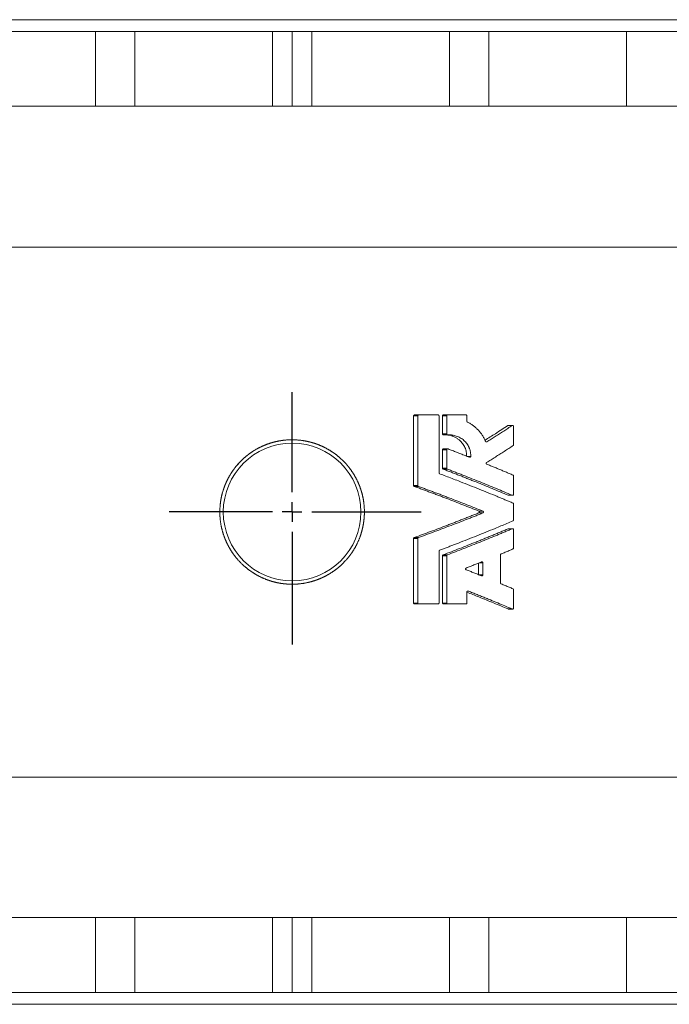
# Model space of a CAD drawing. Header units: millimetres. Extents: x -66 to 969, y -186 to 682.
# Tile 2 of 5: x 264 to 430, y -115 to 135. Entities that reach past the tile are written whole.
import ezdxf

# ---------------------------------------------------------------- set-up
doc = ezdxf.new("R2010")
doc.units = ezdxf.units.MM
doc.layers.add('FORMAT', color=7, linetype='Continuous')

# ---------------------------------------------------------------- blocks, each defined once
blk = doc.blocks.new('SW_CENTERMARKSYMBOL_3')
at = {"layer": 'FORMAT', "color": 0}
for p, q in [((0, 5), (0, 30.46)), ((0, 0), (0, 2.5)), ((-5, 0), (-31.29, 0)), ((0, 0), (-2.5, 0)), ((0, 0), (0, -2.5)), ((0, 0), (2.5, 0)), ((5, 0), (32.79, 0)), ((0, -5), (0, -33.62))]:
    blk.add_line(p, q, dxfattribs=at)

msp = doc.modelspace()

# ---------------------------------------------------------------- linework, layer by layer
at = {"color": 7, "linetype": 'Continuous', "lineweight": 15}
for p, q in [((174.17, 134.95), (333.67, 134.95)), ((333.67, 134.95), (493.17, 134.95)), ((248.67, 131.95), (283.67, 131.95)), ((283.67, 112.95), (283.67, 131.95)), ((283.67, 131.95), (293.67, 131.95)), ((293.67, 112.95), (293.67, 131.95)), ((293.67, 131.95), (328.67, 131.95)), ((328.67, 112.95), (328.67, 131.95)), ((333.67, 131.95), (328.67, 131.95)), ((333.67, 112.95), (333.67, 131.95)), ((338.67, 131.95), (333.67, 131.95)), ((338.67, 112.95), (338.67, 131.95)), ((338.67, 131.95), (373.67, 131.95)), ((373.67, 112.95), (373.67, 131.95)), ((373.67, 131.95), (383.67, 131.95)), ((383.67, 112.95), (383.67, 131.95)), ((383.67, 131.95), (418.67, 131.95)), ((418.67, 112.95), (418.67, 131.95)), ((418.67, 131.95), (536.17, 131.95)), ((248.67, 112.95), (283.67, 112.95)), ((283.67, 112.95), (293.67, 112.95)), ((293.67, 112.95), (328.67, 112.95)), ((328.67, 112.95), (333.67, 112.95)), ((333.67, 112.95), (338.67, 112.95)), ((338.67, 112.95), (373.67, 112.95)), ((373.67, 112.95), (383.67, 112.95)), ((383.67, 112.95), (418.67, 112.95)), ((418.67, 112.95), (536.17, 112.95)), ((199.25, 77.23), (468.09, 77.23)), ((364.54, 16.66), (364.54, 34.35)), ((364.81, 34.59), (365.87, 34.59)), ((365.6, 16.66), (365.6, 34.35)), ((370.74, 34.59), (365.87, 34.59)), ((371, 19.87), (371, 34.35)), ((371.89, 29.79), (371.89, 34.35)), ((372.15, 34.59), (373.21, 34.59)), ((372.95, 29.79), (372.95, 34.35)), ((377.85, 34.59), (373.21, 34.59)), ((378.1, 32.98), (378.1, 34.35)), ((389.71, 31.92), (388.65, 31.92)), ((389.95, 27.01), (389.95, 31.68)), ((372.16, 29.55), (373.22, 29.55)), ((371.89, 21.05), (371.89, 25.73)), ((373.21, 25.97), (372.15, 25.97)), ((372.95, 21.05), (372.95, 25.73)), ((389.95, 14.43), (389.95, 19.1)), ((388.65, 14.19), (389.71, 14.19)), ((389.95, 7.9), (389.95, 11.99)), ((389.71, 5.71), (388.65, 5.71)), ((389.95, 0.79), (389.95, 5.47)), ((364.54, -13.17), (364.54, 3.23)), ((365.6, -13.17), (365.6, 3.23)), ((371, -13.17), (371, 0.03)), ((371.89, -13.17), (371.89, -1.16)), ((372.95, -13.17), (372.95, -1.16)), ((386.63, -8.07), (386.63, -0.92)), ((381.07, -5.97), (381.07, -3.02)), ((382.13, -6.04), (382.13, -2.96)), ((389.95, -14.46), (389.95, -9.79)), ((378.1, -13.17), (378.1, -10.35)), ((364.81, -13.41), (365.87, -13.41)), ((365.87, -13.41), (370.74, -13.41)), ((372.15, -13.41), (373.21, -13.41)), ((373.21, -13.41), (377.85, -13.41)), ((388.65, -14.7), (389.71, -14.7)), ((199.25, -57.34), (468.09, -57.34)), ((248.67, -93.05), (283.67, -93.05)), ((283.67, -93.05), (283.67, -112.05)), ((283.67, -93.05), (293.67, -93.05)), ((293.67, -93.05), (293.67, -112.05)), ((293.67, -93.05), (328.67, -93.05)), ((328.67, -93.05), (328.67, -112.05)), ((333.67, -93.05), (328.67, -93.05)), ((333.67, -112.05), (333.67, -93.05)), ((338.67, -93.05), (333.67, -93.05)), ((338.67, -112.05), (338.67, -93.05)), ((338.67, -93.05), (373.67, -93.05)), ((373.67, -93.05), (373.67, -112.05)), ((373.67, -93.05), (383.67, -93.05)), ((383.67, -93.05), (383.67, -112.05)), ((383.67, -93.05), (418.67, -93.05)), ((418.67, -93.05), (418.67, -112.05)), ((418.67, -93.05), (536.17, -93.05)), ((248.67, -112.05), (283.67, -112.05)), ((283.67, -112.05), (293.67, -112.05)), ((293.67, -112.05), (328.67, -112.05)), ((328.67, -112.05), (333.67, -112.05)), ((333.67, -112.05), (338.67, -112.05)), ((338.67, -112.05), (373.67, -112.05)), ((373.67, -112.05), (383.67, -112.05)), ((383.67, -112.05), (418.67, -112.05)), ((418.67, -112.05), (536.17, -112.05)), ((174.17, -115.05), (333.67, -115.05)), ((333.67, -115.05), (493.17, -115.05))]:
    msp.add_line(p, q, dxfattribs=at)
at = {"color": 8, "linetype": 'Continuous', "lineweight": 0}
for p, q in [((364.54, 34.35), (365.6, 34.35)), ((371.89, 34.35), (372.95, 34.35)), ((388.53, 31.89), (389.59, 31.89)), ((371.89, 29.79), (372.95, 29.79)), ((382.91, 27.8), (383.17, 27.8)), ((371.89, 25.73), (372.95, 25.73)), ((378.18, 24.06), (379.07, 24.06)), ((371.89, 21.05), (372.95, 21.05)), ((372.05, 20.83), (373.11, 20.83)), ((364.54, 16.66), (365.6, 16.66)), ((364.71, 16.44), (365.77, 16.44)), ((388.56, 14.2), (389.63, 14.2)), ((381.12, 10.17), (382.18, 10.17)), ((381.12, 9.72), (382.18, 9.72)), ((388.56, 5.69), (389.63, 5.69)), ((364.54, 3.23), (365.6, 3.23)), ((364.71, 3.46), (365.77, 3.46)), ((371.89, -1.16), (372.95, -1.16)), ((372.05, -0.94), (373.11, -0.94)), ((381.23, -2.96), (382.13, -2.96)), ((381.23, -6.04), (382.13, -6.04)), ((378.26, -10.13), (378.45, -10.13)), ((364.54, -13.17), (365.6, -13.17)), ((371.89, -13.17), (372.95, -13.17)), ((388.56, -14.68), (389.63, -14.68))]:
    msp.add_line(p, q, dxfattribs=at)
at = {"color": 7, "linetype": 'Continuous', "lineweight": 15}
msp.add_circle((333.67, 9.95), 17.5, dxfattribs=at)
for points, knots in [([(364.81, 34.59), (364.77, 34.59), (364.73, 34.59), (364.7, 34.57), (364.66, 34.56), (364.63, 34.54), (364.61, 34.51), (364.59, 34.49), (364.57, 34.47), (364.56, 34.45), (364.55, 34.43), (364.54, 34.4), (364.54, 34.37), (364.54, 34.37), (364.54, 34.36), (364.54, 34.35)], [0, 0, 0, 0, 0.300148, 0.300148, 0.300148, 0.567454, 0.567454, 0.567454, 0.760145, 0.760145, 0.760145, 0.954179, 0.954179, 0.954179, 1, 1, 1, 1]), ([(365.87, 34.59), (365.86, 34.59), (365.82, 34.59), (365.78, 34.58), (365.73, 34.56), (365.69, 34.53), (365.65, 34.5), (365.63, 34.47), (365.62, 34.45), (365.62, 34.44), (365.61, 34.43), (365.61, 34.42), (365.61, 34.41), (365.61, 34.41), (365.6, 34.4), (365.6, 34.39), (365.6, 34.38), (365.6, 34.37), (365.6, 34.36), (365.6, 34.36), (365.6, 34.35)], [0, 0, 0, 0, 0.124553, 0.249376, 0.37375, 0.498751, 0.623463, 0.748835, 0.764447, 0.780058, 0.811377, 0.836495, 0.851578, 0.874201, 0.899311, 0.914354, 0.93687, 0.95113, 0.972827, 1, 1, 1, 1]), ([(371, 34.35), (371, 34.36), (371, 34.36), (371, 34.36), (371, 34.36), (371, 34.37), (371, 34.37), (371, 34.37), (371, 34.38), (371, 34.38), (371, 34.38), (371, 34.39), (371, 34.39), (371, 34.39), (371, 34.4), (371, 34.4), (371, 34.4), (370.99, 34.4), (370.99, 34.41), (370.99, 34.41), (370.99, 34.41), (370.99, 34.42), (370.99, 34.42), (370.99, 34.42), (370.99, 34.43), (370.98, 34.44), (370.98, 34.44), (370.98, 34.45), (370.97, 34.46), (370.97, 34.47), (370.96, 34.48), (370.95, 34.5), (370.92, 34.53), (370.88, 34.56), (370.83, 34.58), (370.78, 34.59), (370.75, 34.59), (370.74, 34.59)], [0, 0, 0, 0, 0.007784, 0.015576, 0.023377, 0.031184, 0.038999, 0.046819, 0.054644, 0.062473, 0.070305, 0.07814, 0.085977, 0.093814, 0.101651, 0.109487, 0.117321, 0.125152, 0.13298, 0.140802, 0.14862, 0.15643, 0.164233, 0.172028, 0.187606, 0.212589, 0.227608, 0.250164, 0.268081, 0.281523, 0.312869, 0.375333, 0.500434, 0.625281, 0.750339, 0.875132, 1, 1, 1, 1]), ([(372.15, 34.59), (372.12, 34.59), (372.08, 34.59), (372.05, 34.58), (372.02, 34.57), (371.99, 34.55), (371.97, 34.53), (371.94, 34.51), (371.92, 34.48), (371.91, 34.45), (371.9, 34.43), (371.89, 34.4), (371.89, 34.38), (371.89, 34.37), (371.89, 34.36), (371.89, 34.35)], [0, 0, 0, 0, 0.254007, 0.254007, 0.254007, 0.509117, 0.509117, 0.509117, 0.744727, 0.744727, 0.744727, 0.94891, 0.94891, 0.94891, 1, 1, 1, 1]), ([(373.21, 34.59), (373.19, 34.59), (373.16, 34.59), (373.11, 34.58), (373.07, 34.56), (373.03, 34.53), (373, 34.5), (372.98, 34.48), (372.98, 34.46), (372.97, 34.46), (372.97, 34.45), (372.97, 34.44), (372.96, 34.44), (372.96, 34.43), (372.96, 34.42), (372.95, 34.41), (372.95, 34.4), (372.95, 34.39), (372.95, 34.38), (372.95, 34.37), (372.95, 34.36), (372.95, 34.36), (372.95, 34.35)], [0, 0, 0, 0, 0.124919, 0.249839, 0.374609, 0.499388, 0.624109, 0.686682, 0.717871, 0.733426, 0.748968, 0.765262, 0.78977, 0.820481, 0.842006, 0.874286, 0.899358, 0.914376, 0.936852, 0.951137, 0.972855, 1, 1, 1, 1]), ([(378.1, 34.35), (378.1, 34.36), (378.1, 34.36), (378.1, 34.36), (378.1, 34.36), (378.1, 34.37), (378.1, 34.37), (378.1, 34.37), (378.1, 34.38), (378.1, 34.38), (378.1, 34.38), (378.1, 34.39), (378.1, 34.39), (378.1, 34.39), (378.1, 34.39), (378.1, 34.4), (378.1, 34.4), (378.1, 34.4), (378.09, 34.41), (378.09, 34.41), (378.09, 34.41), (378.09, 34.42), (378.09, 34.42), (378.09, 34.42), (378.09, 34.42), (378.09, 34.43), (378.09, 34.44), (378.08, 34.44), (378.08, 34.45), (378.07, 34.46), (378.07, 34.48), (378.05, 34.5), (378.02, 34.53), (377.98, 34.56), (377.94, 34.58), (377.89, 34.59), (377.86, 34.59), (377.85, 34.59)], [0, 0, 0, 0, 0.007783, 0.015574, 0.023373, 0.031179, 0.038991, 0.046809, 0.054632, 0.062459, 0.070289, 0.078122, 0.085957, 0.093792, 0.101628, 0.109463, 0.117297, 0.125128, 0.132956, 0.140781, 0.1486, 0.156414, 0.164221, 0.172022, 0.179814, 0.187597, 0.212553, 0.227557, 0.250096, 0.281437, 0.312783, 0.375276, 0.500274, 0.625089, 0.750159, 0.875001, 1, 1, 1, 1]), ([(378.24, 32.76), (378.23, 32.77), (378.21, 32.78), (378.19, 32.8), (378.17, 32.81), (378.16, 32.82), (378.15, 32.84), (378.14, 32.85), (378.13, 32.87), (378.12, 32.88), (378.12, 32.9), (378.11, 32.91), (378.11, 32.93), (378.1, 32.94), (378.1, 32.96), (378.1, 32.97), (378.1, 32.98)], [0, 0, 0, 0, 0.124903, 0.250067, 0.312469, 0.374705, 0.42468, 0.499781, 0.58143, 0.642432, 0.685102, 0.749385, 0.820981, 0.87464, 0.924579, 1, 1, 1, 1]), ([(382.81, 27.91), (382.77, 28), (382.7, 28.18), (382.57, 28.44), (382.42, 28.74), (382.23, 29.07), (381.93, 29.56), (381.51, 30.14), (380.95, 30.78), (380.34, 31.36), (379.79, 31.8), (379.33, 32.13), (378.98, 32.36), (378.61, 32.57), (378.36, 32.7), (378.24, 32.76)], [0, 0, 0, 0, 0.041823, 0.083694, 0.125658, 0.187967, 0.250539, 0.375023, 0.499449, 0.624033, 0.748922, 0.811475, 0.874236, 0.937039, 1, 1, 1, 1]), ([(388.53, 31.89), (387.47, 31.2), (385.54, 29.95), (383.57, 28.72), (382.69, 28.16)], [0, 0, 0, 0, 0.549797, 1, 1, 1, 1]), ([(389.59, 31.89), (389.23, 31.65), (388.51, 31.19), (387.44, 30.5), (386.37, 29.81), (385.3, 29.13), (384.24, 28.46), (383.53, 28.02), (383.17, 27.8)], [0, 0, 0, 0, 0.169924, 0.338544, 0.505862, 0.671877, 0.836589, 1, 1, 1, 1]), ([(388.65, 31.92), (388.65, 31.92), (388.62, 31.93), (388.57, 31.91), (388.54, 31.89), (388.53, 31.89)], [0, 0, 0, 0, 0.106832, 0.745573, 1, 1, 1, 1]), ([(389.95, 31.68), (389.95, 31.69), (389.95, 31.69), (389.95, 31.69), (389.95, 31.7), (389.95, 31.7), (389.95, 31.7), (389.95, 31.71), (389.95, 31.71), (389.95, 31.71), (389.95, 31.72), (389.95, 31.72), (389.95, 31.72), (389.95, 31.73), (389.95, 31.73), (389.94, 31.73), (389.94, 31.74), (389.94, 31.74), (389.94, 31.74), (389.94, 31.75), (389.94, 31.75), (389.94, 31.75), (389.94, 31.76), (389.94, 31.76), (389.93, 31.77), (389.93, 31.79), (389.91, 31.82), (389.88, 31.86), (389.83, 31.9), (389.79, 31.91), (389.76, 31.92), (389.74, 31.92), (389.7, 31.93), (389.67, 31.92), (389.64, 31.91), (389.62, 31.9), (389.6, 31.89), (389.59, 31.89)], [0, 0, 0, 0, 0.007788, 0.015586, 0.023394, 0.03121, 0.03512, 0.039033, 0.046862, 0.053128, 0.057829, 0.062531, 0.070369, 0.078208, 0.082127, 0.086045, 0.093881, 0.106409, 0.113919, 0.119547, 0.125171, 0.129074, 0.132974, 0.140767, 0.156354, 0.187622, 0.250268, 0.375013, 0.499747, 0.571268, 0.624713, 0.68728, 0.749763, 0.812097, 0.874654, 0.93741, 1, 1, 1, 1]), ([(319.75, 21.98), (321.45, 23.7), (322.38, 24.46), (323.86, 25.47), (324.37, 25.78), (325.43, 26.35), (325.98, 26.61), (327.64, 27.31), (328.79, 27.67), (330.55, 28.03), (331.15, 28.12), (332.35, 28.25), (332.95, 28.28), (334.75, 28.29), (335.94, 28.18), (337.72, 27.84), (338.31, 27.7), (339.47, 27.36), (340.03, 27.16), (341.14, 26.71), (341.68, 26.46), (342.75, 25.9), (343.27, 25.59), (344.78, 24.6), (345.71, 23.84), (346.99, 22.59), (347.4, 22.15), (348.17, 21.22), (348.53, 20.73), (349.54, 19.25), (350.12, 18.2), (350.82, 16.54), (351.03, 15.97), (351.39, 14.81), (351.54, 14.23), (351.9, 12.48), (352.03, 11.28), (352.04, 8.86), (351.93, 7.66), (351.59, 5.9), (351.45, 5.32), (351.11, 4.16), (350.91, 3.59), (350.22, 1.91), (349.67, 0.86), (348.68, -0.64), (348.32, -1.13), (347.56, -2.07), (347.16, -2.52), (345.89, -3.79), (344.97, -4.56), (343.48, -5.57), (342.96, -5.88), (341.9, -6.46), (341.36, -6.72), (340.26, -7.18), (339.7, -7.38), (338.55, -7.74), (337.96, -7.89), (336.19, -8.26), (335, -8.38), (333.2, -8.4), (332.6, -8.37), (331.39, -8.26), (330.79, -8.18), (329.02, -7.84), (327.88, -7.5), (326.2, -6.82), (325.65, -6.56), (324.58, -6.01), (324.07, -5.7), (322.57, -4.72), (321.64, -3.97), (319.91, -2.27), (319.14, -1.35), (318.14, 0.13), (317.82, 0.64), (317.25, 1.7), (316.98, 2.25), (316.28, 3.91), (315.92, 5.05), (315.55, 6.81), (315.46, 7.41), (315.33, 8.62), (315.3, 9.22), (315.29, 11.02), (315.39, 12.21), (315.74, 13.99), (315.88, 14.58), (316.22, 15.73), (316.42, 16.3), (316.87, 17.4), (317.12, 17.95), (317.68, 19.01), (317.99, 19.53), (318.99, 21.04), (319.75, 21.98), (321.45, 23.7)], [-0.03125, -0.03125, 0, 0, 0.03125, 0.03125, 0.046875, 0.046875, 0.0625, 0.0625, 0.09375, 0.09375, 0.109375, 0.109375, 0.125, 0.125, 0.15625, 0.15625, 0.171875, 0.171875, 0.1875, 0.1875, 0.203125, 0.203125, 0.21875, 0.21875, 0.25, 0.25, 0.265625, 0.265625, 0.28125, 0.28125, 0.3125, 0.3125, 0.328125, 0.328125, 0.34375, 0.34375, 0.375, 0.375, 0.40625, 0.40625, 0.421875, 0.421875, 0.4375, 0.4375, 0.46875, 0.46875, 0.484375, 0.484375, 0.5, 0.5, 0.53125, 0.53125, 0.546875, 0.546875, 0.5625, 0.5625, 0.578125, 0.578125, 0.59375, 0.59375, 0.625, 0.625, 0.640625, 0.640625, 0.65625, 0.65625, 0.6875, 0.6875, 0.703125, 0.703125, 0.71875, 0.71875, 0.75, 0.75, 0.78125, 0.78125, 0.796875, 0.796875, 0.8125, 0.8125, 0.84375, 0.84375, 0.859375, 0.859375, 0.875, 0.875, 0.90625, 0.90625, 0.921875, 0.921875, 0.9375, 0.9375, 0.953125, 0.953125, 0.96875, 0.96875, 1, 1, 1.03125, 1.03125]), ([(371.89, 29.79), (371.89, 29.77), (371.89, 29.74), (371.9, 29.72), (371.91, 29.7), (371.92, 29.67), (371.93, 29.65), (371.95, 29.63), (371.97, 29.62), (371.99, 29.6), (372.01, 29.59), (372.03, 29.57), (372.06, 29.56), (372.09, 29.55), (372.13, 29.55), (372.16, 29.55)], [0, 0, 0, 0, 0.178387, 0.178387, 0.178387, 0.356187, 0.356187, 0.356187, 0.542499, 0.542499, 0.542499, 0.750597, 0.750597, 0.750597, 1, 1, 1, 1]), ([(378.01, 24.13), (378.01, 24.3), (378.01, 24.66), (377.94, 25.21), (377.8, 25.78), (377.6, 26.31), (377.34, 26.83), (377.02, 27.3), (376.66, 27.74), (376.22, 28.18), (375.67, 28.59), (375.03, 28.96), (374.34, 29.25), (373.63, 29.44), (372.97, 29.54), (372.55, 29.54), (372.37, 29.55)], [0, 0, 0, 0, 0.056859, 0.121479, 0.186052, 0.25076, 0.314986, 0.379901, 0.444009, 0.508772, 0.594661, 0.680747, 0.767039, 0.852588, 0.938782, 1, 1, 1, 1]), ([(372.95, 29.79), (372.95, 29.79), (372.95, 29.79), (372.95, 29.78), (372.95, 29.78), (372.95, 29.78), (372.95, 29.77), (372.95, 29.77), (372.95, 29.76), (372.95, 29.76), (372.95, 29.76), (372.95, 29.75), (372.95, 29.75), (372.95, 29.74), (372.95, 29.73), (372.96, 29.72), (372.96, 29.72), (372.96, 29.71), (372.97, 29.7), (372.98, 29.68), (373, 29.65), (373.03, 29.61), (373.07, 29.58), (373.12, 29.56), (373.17, 29.55), (373.2, 29.55), (373.22, 29.55)], [0, 0, 0, 0, 0.008903, 0.017817, 0.026741, 0.035674, 0.044616, 0.053564, 0.062517, 0.071475, 0.080436, 0.089399, 0.107322, 0.121655, 0.143128, 0.164555, 0.177382, 0.196643, 0.223461, 0.250332, 0.375344, 0.50053, 0.62545, 0.750526, 0.875251, 1, 1, 1, 1]), ([(373.22, 29.55), (373.28, 29.55), (373.4, 29.56), (373.59, 29.55), (373.81, 29.54), (374.05, 29.53), (374.42, 29.48), (374.87, 29.39), (375.4, 29.24), (375.92, 29.04), (376.41, 28.79), (376.88, 28.49), (377.32, 28.14), (377.72, 27.74), (378.08, 27.31), (378.39, 26.83), (378.61, 26.41), (378.75, 26.05), (378.85, 25.78), (378.93, 25.5), (378.99, 25.22), (379.03, 24.94), (379.06, 24.65), (379.08, 24.36), (379.07, 24.16), (379.07, 24.06)], [0, 0, 0, 0, 0.020999, 0.041965, 0.062915, 0.094293, 0.125599, 0.188057, 0.250337, 0.3125, 0.374643, 0.436909, 0.499495, 0.562161, 0.624572, 0.686858, 0.749216, 0.780465, 0.811711, 0.842969, 0.874251, 0.905623, 0.936957, 0.968482, 1, 1, 1, 1]), ([(383.17, 27.8), (383.16, 27.79), (383.15, 27.79), (383.12, 27.77), (383.07, 27.76), (383.02, 27.76), (382.97, 27.77), (382.92, 27.79), (382.88, 27.82), (382.84, 27.85), (382.83, 27.88), (382.82, 27.9), (382.82, 27.9), (382.81, 27.91), (382.81, 27.91), (382.81, 27.91)], [0, 0, 0, 0, 0.0621942, 0.1251054, 0.2499119, 0.3750659, 0.4998221, 0.624771, 0.7495663, 0.874362, 0.9372242, 0.9686509, 0.9843383, 0.9921727, 1, 1, 1, 1]), ([(372.15, 25.96), (372.14, 25.96), (372.11, 25.97), (372.07, 25.96), (372.01, 25.93), (371.96, 25.9), (371.92, 25.85), (371.89, 25.79), (371.89, 25.75), (371.89, 25.73)], [0, 0, 0, 0, 0.051728, 0.211231, 0.36783, 0.528221, 0.68362, 0.842285, 1, 1, 1, 1]), ([(373.31, 25.95), (373.3, 25.95), (373.28, 25.96), (373.24, 25.96), (373.2, 25.97), (373.16, 25.96), (373.12, 25.95), (373.08, 25.94), (373.05, 25.91), (373.02, 25.89), (373, 25.87), (372.98, 25.85), (372.97, 25.82), (372.96, 25.81), (372.96, 25.8), (372.96, 25.8), (372.96, 25.79), (372.95, 25.78), (372.95, 25.78), (372.95, 25.77), (372.95, 25.77), (372.95, 25.76), (372.95, 25.76), (372.95, 25.75), (372.95, 25.75), (372.95, 25.74), (372.95, 25.74), (372.95, 25.74), (372.95, 25.73), (372.95, 25.73), (372.95, 25.73), (372.95, 25.73)], [0, 0, 0, 0, 0.062179, 0.12503, 0.249719, 0.312332, 0.374885, 0.499508, 0.562048, 0.624273, 0.68677, 0.749344, 0.811605, 0.842902, 0.849175, 0.85859, 0.874288, 0.888639, 0.897246, 0.910146, 0.920884, 0.92732, 0.936963, 0.951221, 0.95982, 0.966335, 0.972851, 0.97964, 0.986428, 0.993215, 1, 1, 1, 1]), ([(378.72, 23.85), (378.36, 23.99), (377.64, 24.28), (376.55, 24.7), (375.47, 25.12), (374.39, 25.54), (373.67, 25.81), (373.31, 25.95)], [0, 0, 0, 0, 0.202394, 0.403591, 0.603591, 0.802393, 1, 1, 1, 1]), ([(383.1, 22.51), (383.47, 22.74), (384.22, 23.21), (385.34, 23.91), (386.46, 24.62), (387.58, 25.34), (388.71, 26.07), (389.46, 26.56), (389.84, 26.81)], [0, 0, 0, 0, 0.163241, 0.327852, 0.493832, 0.661184, 0.829906, 1, 1, 1, 1]), ([(389.84, 26.81), (389.85, 26.81), (389.86, 26.82), (389.88, 26.83), (389.89, 26.84), (389.9, 26.86), (389.91, 26.87), (389.92, 26.89), (389.93, 26.91), (389.94, 26.93), (389.94, 26.95), (389.95, 26.98), (389.95, 27), (389.95, 27.01)], [0, 0, 0, 0, 0.12493, 0.187601, 0.250229, 0.307358, 0.392796, 0.500026, 0.581805, 0.642985, 0.749832, 0.875083, 1, 1, 1, 1]), ([(379.07, 24.06), (379.07, 24.06), (379.07, 24.06), (379.07, 24.06), (379.07, 24.05), (379.07, 24.05), (379.07, 24.05), (379.07, 24.04), (379.07, 24.04), (379.07, 24.03), (379.07, 24.03), (379.07, 24.02), (379.06, 24.02), (379.06, 24.01), (379.06, 24), (379.06, 24), (379.05, 23.99), (379.05, 23.97), (379.03, 23.94), (379, 23.9), (378.96, 23.87), (378.92, 23.85), (378.89, 23.84), (378.84, 23.83), (378.79, 23.83), (378.75, 23.84), (378.73, 23.85), (378.72, 23.85)], [0, 0, 0, 0, 0.007788, 0.015586, 0.023392, 0.031207, 0.035118, 0.039029, 0.046857, 0.062525, 0.076859, 0.085461, 0.09836, 0.109102, 0.125198, 0.140816, 0.156399, 0.187642, 0.250307, 0.375136, 0.500016, 0.56263, 0.625204, 0.749971, 0.874756, 0.937538, 1, 1, 1, 1]), ([(383.14, 22.09), (383.13, 22.09), (383.11, 22.1), (383.08, 22.12), (383.05, 22.15), (383.02, 22.19), (383.01, 22.21), (383, 22.23), (383, 22.23), (383, 22.24), (383, 22.24), (383, 22.25), (383, 22.25), (382.99, 22.26), (382.99, 22.26), (382.99, 22.27), (382.99, 22.27), (382.99, 22.28), (382.99, 22.28), (382.99, 22.28), (382.99, 22.29), (382.99, 22.29), (382.99, 22.29), (382.99, 22.3), (382.99, 22.3), (382.99, 22.31), (382.99, 22.31), (382.99, 22.31), (382.99, 22.31), (382.99, 22.32), (382.99, 22.32), (382.99, 22.32), (382.99, 22.33), (382.99, 22.33), (382.99, 22.33), (382.99, 22.33), (382.99, 22.34), (382.99, 22.34), (382.99, 22.34), (382.99, 22.34), (382.99, 22.34), (382.99, 22.35), (382.99, 22.35), (382.99, 22.35), (382.99, 22.35), (382.99, 22.35), (382.99, 22.36), (382.99, 22.36), (382.99, 22.36), (383, 22.36), (383, 22.37), (383, 22.37), (383, 22.37), (383, 22.37), (383, 22.38), (383, 22.38), (383, 22.39), (383.01, 22.42), (383.03, 22.44), (383.05, 22.47), (383.08, 22.49), (383.09, 22.5), (383.1, 22.51)], [0, 0, 0, 0, 0.062407, 0.124954, 0.249398, 0.299369, 0.374044, 0.389691, 0.39752, 0.405349, 0.417873, 0.425386, 0.436646, 0.442362, 0.450928, 0.459485, 0.472299, 0.482958, 0.489366, 0.494177, 0.498992, 0.506801, 0.514619, 0.522444, 0.530274, 0.538109, 0.542027, 0.545946, 0.552217, 0.55692, 0.561622, 0.569459, 0.573376, 0.577292, 0.583555, 0.58825, 0.592943, 0.596851, 0.600758, 0.604662, 0.608564, 0.612463, 0.616359, 0.620253, 0.624146, 0.628044, 0.631944, 0.635847, 0.639752, 0.643659, 0.647569, 0.655393, 0.661657, 0.666357, 0.671059, 0.678898, 0.68674, 0.749344, 0.811822, 0.874484, 0.937142, 1, 1, 1, 1]), ([(371.89, 21.05), (371.89, 21.02), (371.89, 21), (371.9, 20.98), (371.91, 20.95), (371.92, 20.93), (371.93, 20.91), (371.95, 20.89), (371.97, 20.88), (371.99, 20.86), (372.01, 20.85), (372.03, 20.84), (372.05, 20.83)], [0, 0, 0, 0, 0.248906, 0.248906, 0.248906, 0.496993, 0.496993, 0.496993, 0.756956, 0.756956, 0.756956, 1, 1, 1, 1]), ([(372.05, 20.83), (372.4, 20.69), (373.1, 20.43), (374.16, 20.02), (375.2, 19.62), (376.25, 19.21), (377.29, 18.8), (378.33, 18.39), (379.37, 17.98), (380.75, 17.43), (382.47, 16.74), (384.51, 15.9), (386.55, 15.05), (387.89, 14.49), (388.56, 14.2)], [0, 0, 0, 0, 0.0622926, 0.1246038, 0.1869373, 0.2492968, 0.3116862, 0.3741092, 0.4365695, 0.499071, 0.6241374, 0.7492945, 0.8745721, 1, 1, 1, 1]), ([(372.95, 21.05), (372.95, 21.05), (372.95, 21.04), (372.95, 21.04), (372.95, 21.03), (372.95, 21.01), (372.95, 20.99), (372.96, 20.98), (372.97, 20.96), (372.97, 20.94), (372.98, 20.93), (372.99, 20.91), (373, 20.9), (373.01, 20.9), (373.02, 20.88), (373.05, 20.86), (373.08, 20.84), (373.1, 20.83), (373.11, 20.83)], [0, 0, 0, 0, 0.015552, 0.031128, 0.062338, 0.124894, 0.196374, 0.249783, 0.321096, 0.374756, 0.446281, 0.499748, 0.53539, 0.562172, 0.624759, 0.749747, 0.874837, 1, 1, 1, 1]), ([(373.11, 20.83), (373.46, 20.69), (374.16, 20.43), (375.21, 20.03), (376.26, 19.62), (377.65, 19.08), (379.39, 18.39), (381.46, 17.57), (383.53, 16.74), (385.57, 15.9), (387.61, 15.06), (388.95, 14.49), (389.63, 14.2)], [0, 0, 0, 0, 0.061773, 0.123901, 0.186384, 0.249224, 0.373378, 0.49907, 0.623396, 0.749383, 0.873789, 1, 1, 1, 1]), ([(389.8, 19.32), (389.48, 19.46), (388.85, 19.73), (387.89, 20.13), (386.93, 20.53), (385.98, 20.92), (385.03, 21.32), (384.09, 21.7), (383.46, 21.96), (383.14, 22.09)], [0, 0, 0, 0, 0.14567, 0.290402, 0.434197, 0.577053, 0.718973, 0.859955, 1, 1, 1, 1]), ([(371.16, 19.64), (371.15, 19.65), (371.13, 19.66), (371.1, 19.68), (371.08, 19.7), (371.06, 19.71), (371.05, 19.72), (371.05, 19.73), (371.04, 19.74), (371.03, 19.76), (371.02, 19.78), (371.01, 19.79), (371.01, 19.8), (371.01, 19.82), (371, 19.83), (371, 19.85), (371, 19.86), (371, 19.87)], [0, 0, 0, 0, 0.124881, 0.249985, 0.374468, 0.436963, 0.461997, 0.49954, 0.570894, 0.624192, 0.695392, 0.749051, 0.781791, 0.830852, 0.891956, 0.953569, 1, 1, 1, 1]), ([(389.8, 12.21), (389.5, 12.34), (388.89, 12.6), (387.97, 12.98), (387.06, 13.36), (386.15, 13.74), (384.77, 14.31), (382.93, 15.06), (380.6, 16), (378.27, 16.92), (376.17, 17.74), (374.33, 18.45), (372.75, 19.05), (371.69, 19.45), (371.16, 19.64)], [0, 0, 0, 0, 0.0507865, 0.1012492, 0.1513882, 0.2012036, 0.2506954, 0.3767981, 0.5010611, 0.6268224, 0.7508955, 0.834621, 0.9176557, 1, 1, 1, 1]), ([(389.95, 19.1), (389.95, 19.1), (389.95, 19.11), (389.95, 19.11), (389.95, 19.12), (389.95, 19.14), (389.94, 19.16), (389.94, 19.18), (389.93, 19.19), (389.93, 19.21), (389.92, 19.22), (389.91, 19.24), (389.9, 19.25), (389.89, 19.26), (389.88, 19.27), (389.86, 19.29), (389.84, 19.31), (389.81, 19.32), (389.8, 19.32)], [0, 0, 0, 0, 0.0155509, 0.0311245, 0.062327, 0.1248663, 0.1963596, 0.2498304, 0.3210229, 0.3746245, 0.4461562, 0.4997114, 0.5619975, 0.5976758, 0.6244771, 0.7495396, 0.8745721, 1, 1, 1, 1]), ([(364.54, 16.66), (364.54, 16.63), (364.54, 16.61), (364.55, 16.59), (364.56, 16.57), (364.57, 16.54), (364.59, 16.53), (364.6, 16.51), (364.62, 16.49), (364.64, 16.47), (364.66, 16.46), (364.68, 16.45), (364.71, 16.44)], [0, 0, 0, 0, 0.240172, 0.240172, 0.240172, 0.479372, 0.479372, 0.479372, 0.73221, 0.73221, 0.73221, 1, 1, 1, 1]), ([(364.71, 16.44), (365.06, 16.31), (365.75, 16.06), (366.79, 15.68), (367.83, 15.29), (368.87, 14.91), (369.9, 14.52), (370.94, 14.14), (371.96, 13.75), (373.34, 13.23), (375.04, 12.57), (377.08, 11.78), (379.1, 10.98), (380.45, 10.44), (381.12, 10.17)], [0, 0, 0, 0, 0.062278, 0.124576, 0.186899, 0.249249, 0.311632, 0.374049, 0.436506, 0.499004, 0.624072, 0.749242, 0.874541, 1, 1, 1, 1]), ([(365.6, 16.66), (365.6, 16.66), (365.6, 16.65), (365.6, 16.65), (365.6, 16.64), (365.6, 16.62), (365.61, 16.6), (365.61, 16.58), (365.62, 16.57), (365.63, 16.55), (365.64, 16.54), (365.64, 16.53), (365.66, 16.51), (365.67, 16.49), (365.7, 16.47), (365.74, 16.45), (365.76, 16.44), (365.77, 16.44)], [0, 0, 0, 0, 0.015555, 0.031135, 0.062355, 0.124931, 0.196412, 0.249813, 0.321201, 0.374893, 0.43749, 0.473159, 0.499881, 0.624939, 0.749885, 0.874957, 1, 1, 1, 1]), ([(365.77, 16.44), (366.11, 16.31), (366.8, 16.06), (367.83, 15.69), (368.86, 15.31), (369.89, 14.92), (370.93, 14.54), (371.97, 14.15), (373.01, 13.75), (374.38, 13.23), (376.08, 12.58), (378.1, 11.79), (380.14, 10.99), (381.5, 10.44), (382.18, 10.17)], [0, 0, 0, 0, 0.061257, 0.122833, 0.184728, 0.246944, 0.309479, 0.372334, 0.435509, 0.499004, 0.622054, 0.746569, 0.872551, 1, 1, 1, 1]), ([(388.56, 14.2), (388.59, 14.19), (388.62, 14.18), (388.65, 14.19), (388.65, 14.19)], [0, 0, 0, 0, 0.9164698, 1, 1, 1, 1]), ([(389.63, 14.2), (389.63, 14.2), (389.65, 14.19), (389.69, 14.19), (389.73, 14.19), (389.76, 14.19), (389.79, 14.2), (389.82, 14.21), (389.85, 14.23), (389.88, 14.25), (389.9, 14.28), (389.92, 14.31), (389.93, 14.33), (389.94, 14.34), (389.94, 14.35), (389.94, 14.36), (389.94, 14.37), (389.94, 14.37), (389.94, 14.38), (389.95, 14.38), (389.95, 14.39), (389.95, 14.39), (389.95, 14.4), (389.95, 14.41), (389.95, 14.41), (389.95, 14.42), (389.95, 14.42), (389.95, 14.43), (389.95, 14.43)], [0, 0, 0, 0, 0.062257, 0.125025, 0.249666, 0.312282, 0.374699, 0.437083, 0.499678, 0.624205, 0.686806, 0.749145, 0.811632, 0.827309, 0.842984, 0.855519, 0.8743, 0.888585, 0.897144, 0.909961, 0.924325, 0.932971, 0.945947, 0.958309, 0.976849, 0.986114, 0.993059, 1, 1, 1, 1]), ([(381.12, 10.17), (381.14, 10.16), (381.17, 10.14), (381.19, 10.12), (381.21, 10.11), (381.23, 10.08), (381.24, 10.06), (381.25, 10.03), (381.26, 10.01), (381.27, 9.98), (381.27, 9.95), (381.27, 9.93), (381.26, 9.9), (381.26, 9.88), (381.25, 9.86), (381.24, 9.83), (381.23, 9.81), (381.21, 9.79), (381.19, 9.78), (381.18, 9.76), (381.15, 9.74), (381.13, 9.73), (381.13, 9.73), (381.12, 9.73), (381.12, 9.72)], [0, 0, 0, 0, 0.151748, 0.151748, 0.151748, 0.304235, 0.304235, 0.304235, 0.445606, 0.445606, 0.445606, 0.57558, 0.57558, 0.57558, 0.701695, 0.701695, 0.701695, 0.831648, 0.831648, 0.831648, 0.971228, 0.971228, 0.971228, 1, 1, 1, 1]), ([(382.18, 10.17), (382.19, 10.16), (382.21, 10.15), (382.24, 10.13), (382.26, 10.11), (382.29, 10.08), (382.3, 10.05), (382.31, 10.03), (382.32, 10.01), (382.32, 10.01), (382.32, 10.01), (382.32, 10), (382.32, 10), (382.32, 10), (382.32, 9.99), (382.32, 9.99), (382.33, 9.99), (382.33, 9.98), (382.33, 9.98), (382.33, 9.97), (382.33, 9.97), (382.33, 9.97), (382.33, 9.97), (382.33, 9.96), (382.33, 9.96), (382.33, 9.95), (382.33, 9.95), (382.33, 9.95), (382.33, 9.94), (382.33, 9.94), (382.33, 9.94), (382.33, 9.94), (382.33, 9.94), (382.33, 9.93), (382.33, 9.93), (382.33, 9.93), (382.33, 9.93), (382.33, 9.92), (382.33, 9.92), (382.33, 9.92), (382.33, 9.92), (382.33, 9.91), (382.33, 9.91), (382.33, 9.91), (382.33, 9.91), (382.33, 9.91), (382.32, 9.9), (382.32, 9.9), (382.32, 9.9), (382.32, 9.9), (382.32, 9.89), (382.32, 9.89), (382.32, 9.89), (382.32, 9.89), (382.32, 9.89), (382.32, 9.88), (382.32, 9.88), (382.32, 9.88), (382.31, 9.86), (382.3, 9.84), (382.28, 9.81), (382.26, 9.78), (382.23, 9.76), (382.21, 9.74), (382.19, 9.73), (382.18, 9.72)], [0, 0, 0, 0, 0.062414, 0.124934, 0.18718, 0.249678, 0.311927, 0.374367, 0.382196, 0.390023, 0.396282, 0.400974, 0.405664, 0.413476, 0.421279, 0.427515, 0.432187, 0.436856, 0.444627, 0.452413, 0.456311, 0.460212, 0.468021, 0.473024, 0.480534, 0.488051, 0.493691, 0.499333, 0.503252, 0.507172, 0.511091, 0.51501, 0.51893, 0.522848, 0.526766, 0.530683, 0.534599, 0.538514, 0.542427, 0.546338, 0.550247, 0.554155, 0.558059, 0.561961, 0.565861, 0.569757, 0.57365, 0.577545, 0.581444, 0.585346, 0.589251, 0.593158, 0.597067, 0.600978, 0.604892, 0.608806, 0.612723, 0.616641, 0.62448, 0.695991, 0.749565, 0.821116, 0.874654, 0.946215, 1, 1, 1, 1]), ([(389.95, 11.99), (389.95, 11.99), (389.95, 11.99), (389.95, 12), (389.95, 12.01), (389.95, 12.03), (389.94, 12.04), (389.94, 12.06), (389.93, 12.08), (389.93, 12.1), (389.92, 12.11), (389.91, 12.13), (389.9, 12.14), (389.89, 12.15), (389.88, 12.16), (389.86, 12.18), (389.84, 12.2), (389.81, 12.21), (389.8, 12.21)], [0, 0, 0, 0, 0.015551, 0.031124, 0.062327, 0.124866, 0.19636, 0.24983, 0.321023, 0.374625, 0.446156, 0.499711, 0.561998, 0.597676, 0.624477, 0.74954, 0.874572, 1, 1, 1, 1]), ([(381.12, 9.72), (380.78, 9.59), (380.11, 9.32), (379.1, 8.92), (378.09, 8.52), (377.08, 8.12), (376.06, 7.72), (375.04, 7.32), (374.02, 6.93), (372.65, 6.41), (370.94, 5.76), (368.87, 4.98), (366.8, 4.21), (365.4, 3.71), (364.71, 3.46)], [0, 0, 0, 0, 0.062745, 0.125448, 0.188114, 0.250745, 0.313346, 0.375919, 0.438469, 0.500999, 0.625942, 0.750737, 0.875414, 1, 1, 1, 1]), ([(382.18, 9.72), (381.84, 9.59), (381.17, 9.32), (380.15, 8.91), (379.15, 8.52), (377.79, 7.98), (376.1, 7.32), (374.04, 6.53), (371.98, 5.75), (369.9, 4.97), (367.83, 4.21), (366.46, 3.7), (365.77, 3.46)], [0, 0, 0, 0, 0.063239, 0.126098, 0.188576, 0.250675, 0.376541, 0.500998, 0.627666, 0.753055, 0.877166, 1, 1, 1, 1]), ([(371.16, 0.25), (371.48, 0.37), (372.11, 0.6), (373.06, 0.96), (374.01, 1.32), (374.96, 1.69), (376.38, 2.24), (378.27, 2.97), (380.6, 3.9), (382.93, 4.83), (384.98, 5.67), (386.76, 6.4), (388.28, 7.04), (389.3, 7.47), (389.8, 7.68)], [0, 0, 0, 0, 0.049322, 0.098894, 0.148715, 0.198786, 0.249105, 0.373174, 0.49894, 0.623198, 0.749305, 0.831969, 0.915534, 1, 1, 1, 1]), ([(389.8, 7.68), (389.81, 7.69), (389.84, 7.7), (389.86, 7.72), (389.88, 7.73), (389.89, 7.75), (389.9, 7.75), (389.91, 7.77), (389.92, 7.79), (389.93, 7.8), (389.93, 7.82), (389.94, 7.83), (389.94, 7.85), (389.95, 7.87), (389.95, 7.89), (389.95, 7.9), (389.95, 7.9)], [0, 0, 0, 0, 0.124829, 0.249864, 0.374395, 0.399406, 0.436954, 0.49952, 0.580968, 0.641931, 0.68478, 0.749168, 0.830826, 0.891952, 0.953701, 1, 1, 1, 1]), ([(388.56, 5.69), (388.23, 5.55), (387.56, 5.26), (386.55, 4.84), (385.53, 4.42), (384.51, 4), (383.49, 3.58), (382.47, 3.16), (381.44, 2.74), (380.06, 2.19), (378.34, 1.5), (376.25, 0.68), (374.16, -0.13), (372.75, -0.67), (372.05, -0.94)], [0, 0, 0, 0, 0.062729, 0.125418, 0.188071, 0.250693, 0.313286, 0.375854, 0.438402, 0.500933, 0.625883, 0.750691, 0.875386, 1, 1, 1, 1]), ([(389.63, 5.69), (389.29, 5.54), (388.61, 5.26), (387.6, 4.83), (386.58, 4.41), (385.23, 3.85), (383.53, 3.16), (381.46, 2.32), (379.39, 1.5), (377.3, 0.68), (375.21, -0.13), (373.81, -0.67), (373.11, -0.94)], [0, 0, 0, 0, 0.06333, 0.126209, 0.188639, 0.250619, 0.376601, 0.500932, 0.626619, 0.750778, 0.876097, 1, 1, 1, 1]), ([(388.65, 5.7), (388.65, 5.7), (388.62, 5.71), (388.59, 5.7), (388.56, 5.69)], [0, 0, 0, 0, 0.1540032, 1, 1, 1, 1]), ([(389.95, 5.47), (389.95, 5.47), (389.95, 5.47), (389.95, 5.47), (389.95, 5.48), (389.95, 5.48), (389.95, 5.49), (389.95, 5.49), (389.95, 5.49), (389.95, 5.5), (389.95, 5.5), (389.95, 5.5), (389.95, 5.51), (389.95, 5.51), (389.94, 5.52), (389.94, 5.52), (389.94, 5.52), (389.94, 5.53), (389.94, 5.53), (389.94, 5.54), (389.94, 5.55), (389.93, 5.56), (389.92, 5.59), (389.89, 5.63), (389.86, 5.65), (389.84, 5.67), (389.82, 5.68), (389.78, 5.7), (389.74, 5.71), (389.69, 5.71), (389.65, 5.7), (389.63, 5.69), (389.63, 5.69)], [0, 0, 0, 0, 0.007789, 0.015587, 0.023395, 0.03121, 0.039032, 0.04686, 0.054693, 0.062529, 0.070367, 0.078207, 0.086047, 0.093886, 0.101723, 0.109557, 0.117386, 0.125209, 0.137712, 0.156424, 0.172019, 0.187647, 0.250294, 0.375078, 0.44667, 0.500165, 0.562763, 0.625356, 0.750124, 0.874859, 0.937508, 1, 1, 1, 1]), ([(364.71, 3.46), (364.68, 3.45), (364.65, 3.43), (364.63, 3.41), (364.6, 3.39), (364.58, 3.36), (364.57, 3.34), (364.55, 3.31), (364.54, 3.29), (364.54, 3.26), (364.54, 3.25), (364.54, 3.24), (364.54, 3.23)], [0, 0, 0, 0, 0.319718, 0.319718, 0.319718, 0.64238, 0.64238, 0.64238, 0.921245, 0.921245, 0.921245, 1, 1, 1, 1]), ([(365.77, 3.46), (365.76, 3.45), (365.74, 3.44), (365.69, 3.42), (365.66, 3.39), (365.64, 3.37), (365.64, 3.36), (365.63, 3.34), (365.62, 3.33), (365.62, 3.32), (365.61, 3.31), (365.61, 3.3), (365.61, 3.28), (365.6, 3.27), (365.6, 3.25), (365.6, 3.24), (365.6, 3.23)], [0, 0, 0, 0, 0.124992, 0.250214, 0.499175, 0.524208, 0.561703, 0.623975, 0.652374, 0.695155, 0.748839, 0.781614, 0.830744, 0.891957, 0.953479, 1, 1, 1, 1]), ([(371, 0.03), (371, 0.03), (371, 0.03), (371, 0.04), (371, 0.05), (371, 0.06), (371.01, 0.08), (371.01, 0.1), (371.02, 0.12), (371.03, 0.13), (371.04, 0.15), (371.05, 0.16), (371.05, 0.17), (371.06, 0.18), (371.08, 0.2), (371.1, 0.22), (371.13, 0.23), (371.15, 0.24), (371.16, 0.25)], [0, 0, 0, 0, 0.015552, 0.031129, 0.062341, 0.1249, 0.196379, 0.249783, 0.321114, 0.374781, 0.446303, 0.499762, 0.535418, 0.56221, 0.624809, 0.749778, 0.874871, 1, 1, 1, 1]), ([(386.78, -0.7), (387.11, -0.56), (387.79, -0.28), (388.8, 0.14), (389.47, 0.43), (389.8, 0.57)], [0, 0, 0, 0, 0.3309139, 0.6642471, 1, 1, 1, 1]), ([(389.8, 0.57), (389.81, 0.57), (389.84, 0.58), (389.86, 0.6), (389.88, 0.62), (389.89, 0.63), (389.9, 0.64), (389.91, 0.66), (389.92, 0.67), (389.93, 0.69), (389.93, 0.7), (389.94, 0.72), (389.94, 0.74), (389.95, 0.76), (389.95, 0.78), (389.95, 0.79), (389.95, 0.79)], [0, 0, 0, 0, 0.124829, 0.249864, 0.374395, 0.399406, 0.436954, 0.49952, 0.580968, 0.641931, 0.68478, 0.749168, 0.830826, 0.891952, 0.953701, 1, 1, 1, 1]), ([(372.05, -0.94), (372.02, -0.95), (371.99, -0.96), (371.97, -0.98), (371.95, -1), (371.93, -1.02), (371.91, -1.05), (371.9, -1.07), (371.89, -1.1), (371.89, -1.13), (371.89, -1.14), (371.89, -1.15), (371.89, -1.16)], [0, 0, 0, 0, 0.311561, 0.311561, 0.311561, 0.625305, 0.625305, 0.625305, 0.906234, 0.906234, 0.906234, 1, 1, 1, 1]), ([(373.11, -0.94), (373.1, -0.94), (373.08, -0.95), (373.05, -0.97), (373.02, -0.99), (373.01, -1), (373, -1.01), (372.99, -1.02), (372.98, -1.04), (372.97, -1.05), (372.97, -1.07), (372.96, -1.08), (372.96, -1.09), (372.95, -1.11), (372.95, -1.12), (372.95, -1.14), (372.95, -1.15), (372.95, -1.16)], [0, 0, 0, 0, 0.124874, 0.249968, 0.374455, 0.436957, 0.461992, 0.499534, 0.570882, 0.62417, 0.695401, 0.749063, 0.781799, 0.830848, 0.891932, 0.953587, 1, 1, 1, 1]), ([(386.63, -0.92), (386.63, -0.92), (386.63, -0.92), (386.63, -0.91), (386.63, -0.9), (386.63, -0.89), (386.64, -0.87), (386.64, -0.85), (386.65, -0.83), (386.66, -0.82), (386.66, -0.8), (386.67, -0.79), (386.68, -0.77), (386.69, -0.77), (386.7, -0.75), (386.72, -0.74), (386.75, -0.72), (386.77, -0.71), (386.78, -0.7)], [0, 0, 0, 0, 0.015551, 0.031124, 0.062328, 0.124869, 0.196359, 0.24982, 0.321028, 0.374639, 0.446172, 0.499714, 0.562009, 0.597703, 0.624512, 0.74957, 0.874618, 1, 1, 1, 1]), ([(377.92, -4.28), (377.87, -4.29), (377.83, -4.32), (377.78, -4.4), (377.76, -4.45), (377.76, -4.55), (377.78, -4.6), (377.83, -4.67), (377.87, -4.7), (377.92, -4.72)], [0, 0, 0, 0, 0.25, 0.25, 0.5, 0.5, 0.75, 0.75, 1, 1, 1, 1]), ([(377.92, -4.28), (378.24, -4.15), (378.89, -3.89), (379.86, -3.51), (380.83, -3.13), (381.47, -2.87), (381.79, -2.74)], [0, 0, 0, 0, 0.24984, 0.499778, 0.749827, 1, 1, 1, 1]), ([(381.79, -6.26), (381.47, -6.13), (380.83, -5.87), (379.86, -5.49), (378.89, -5.1), (378.24, -4.85), (377.92, -4.72)], [0, 0, 0, 0, 0.250173, 0.500222, 0.75016, 1, 1, 1, 1]), ([(381.79, -2.74), (381.82, -2.73), (381.85, -2.72), (381.88, -2.72), (381.9, -2.72), (381.93, -2.72), (381.96, -2.73), (381.99, -2.74), (382.01, -2.75), (382.03, -2.77), (382.05, -2.78), (382.07, -2.8), (382.09, -2.82), (382.1, -2.84), (382.11, -2.86), (382.12, -2.89), (382.13, -2.91), (382.13, -2.94), (382.13, -2.96)], [0, 0, 0, 0, 0.185512, 0.185512, 0.185512, 0.370428, 0.370428, 0.370428, 0.540597, 0.540597, 0.540597, 0.697275, 0.697275, 0.697275, 0.848454, 0.848454, 0.848454, 1, 1, 1, 1]), ([(382.13, -6.04), (382.13, -6.05), (382.13, -6.06), (382.13, -6.07), (382.13, -6.1), (382.12, -6.12), (382.1, -6.15), (382.09, -6.17), (382.07, -6.2), (382.05, -6.22), (382.03, -6.24), (382, -6.25), (381.97, -6.26), (381.94, -6.27), (381.91, -6.28), (381.88, -6.28), (381.85, -6.28), (381.82, -6.27), (381.79, -6.26)], [0, 0, 0, 0, 0.067064, 0.067064, 0.067064, 0.233229, 0.233229, 0.233229, 0.416868, 0.416868, 0.416868, 0.611757, 0.611757, 0.611757, 0.805827, 0.805827, 0.805827, 1, 1, 1, 1]), ([(386.78, -8.3), (386.77, -8.29), (386.75, -8.28), (386.72, -8.26), (386.7, -8.24), (386.69, -8.23), (386.68, -8.22), (386.67, -8.21), (386.66, -8.19), (386.65, -8.18), (386.65, -8.16), (386.64, -8.14), (386.64, -8.12), (386.63, -8.11), (386.63, -8.09), (386.63, -8.08), (386.63, -8.07)], [0, 0, 0, 0, 0.124837, 0.249882, 0.374405, 0.399412, 0.436958, 0.499525, 0.580984, 0.641929, 0.684768, 0.749155, 0.830829, 0.891917, 0.953683, 1, 1, 1, 1]), ([(389.8, -9.56), (389.47, -9.42), (388.8, -9.14), (387.79, -8.72), (387.11, -8.44), (386.78, -8.3)], [0, 0, 0, 0, 0.335753, 0.669086, 1, 1, 1, 1]), ([(389.95, -9.79), (389.95, -9.79), (389.95, -9.78), (389.95, -9.78), (389.95, -9.77), (389.95, -9.75), (389.94, -9.73), (389.94, -9.71), (389.93, -9.7), (389.93, -9.68), (389.92, -9.67), (389.91, -9.65), (389.9, -9.64), (389.89, -9.63), (389.88, -9.62), (389.86, -9.6), (389.84, -9.58), (389.81, -9.57), (389.8, -9.56)], [0, 0, 0, 0, 0.015551, 0.031124, 0.062327, 0.124866, 0.19636, 0.24983, 0.321023, 0.374625, 0.446156, 0.499711, 0.561998, 0.597676, 0.624477, 0.74954, 0.874572, 1, 1, 1, 1]), ([(378.1, -10.35), (378.1, -10.35), (378.1, -10.34), (378.1, -10.34), (378.1, -10.34), (378.1, -10.33), (378.1, -10.33), (378.1, -10.32), (378.1, -10.32), (378.1, -10.32), (378.1, -10.32), (378.1, -10.31), (378.11, -10.3), (378.11, -10.3), (378.11, -10.29), (378.11, -10.29), (378.11, -10.28), (378.11, -10.28), (378.11, -10.27), (378.12, -10.26), (378.12, -10.25), (378.14, -10.22), (378.17, -10.18), (378.21, -10.15), (378.25, -10.13), (378.28, -10.12), (378.3, -10.11), (378.34, -10.11), (378.38, -10.11), (378.42, -10.12), (378.44, -10.12), (378.45, -10.13)], [0, 0, 0, 0, 0.007791, 0.015591, 0.023402, 0.03122, 0.039045, 0.046876, 0.050794, 0.054712, 0.062552, 0.076891, 0.085495, 0.098396, 0.10914, 0.125233, 0.137727, 0.145212, 0.156437, 0.17206, 0.187711, 0.2504, 0.375261, 0.500143, 0.562803, 0.625304, 0.687757, 0.750369, 0.875028, 0.937741, 1, 1, 1, 1]), ([(378.1, -10.41), (379.12, -10.81), (381.4, -11.72), (384.9, -13.14), (387.34, -14.17), (388.56, -14.68)], [0, 0, 0, 0, 0.28815, 0.643716, 1, 1, 1, 1]), ([(378.45, -10.13), (378.82, -10.27), (379.57, -10.57), (380.7, -11.02), (381.83, -11.47), (382.96, -11.92), (384.32, -12.48), (385.93, -13.14), (387.78, -13.91), (389.01, -14.42), (389.63, -14.68)], [0, 0, 0, 0, 0.098498, 0.197685, 0.297563, 0.398132, 0.499391, 0.664113, 0.830982, 1, 1, 1, 1]), ([(364.54, -13.17), (364.54, -13.19), (364.54, -13.21), (364.55, -13.24), (364.56, -13.26), (364.57, -13.28), (364.59, -13.3), (364.6, -13.32), (364.62, -13.34), (364.64, -13.35), (364.66, -13.37), (364.69, -13.38), (364.71, -13.39), (364.75, -13.4), (364.78, -13.41), (364.81, -13.41)], [0, 0, 0, 0, 0.175704, 0.175704, 0.175704, 0.350697, 0.350697, 0.350697, 0.535668, 0.535668, 0.535668, 0.747323, 0.747323, 0.747323, 1, 1, 1, 1]), ([(365.6, -13.17), (365.6, -13.17), (365.6, -13.17), (365.6, -13.17), (365.6, -13.18), (365.6, -13.18), (365.6, -13.18), (365.6, -13.19), (365.6, -13.19), (365.6, -13.19), (365.6, -13.2), (365.6, -13.2), (365.6, -13.21), (365.61, -13.22), (365.61, -13.22), (365.61, -13.23), (365.61, -13.24), (365.62, -13.25), (365.62, -13.25), (365.63, -13.28), (365.65, -13.31), (365.69, -13.34), (365.73, -13.37), (365.78, -13.39), (365.82, -13.4), (365.86, -13.4), (365.87, -13.41)], [0, 0, 0, 0, 0.008899, 0.01781, 0.026732, 0.035663, 0.044602, 0.053547, 0.062499, 0.071455, 0.080413, 0.089374, 0.107292, 0.12162, 0.143084, 0.164498, 0.177318, 0.196586, 0.223407, 0.250277, 0.375265, 0.500455, 0.625375, 0.750419, 0.875204, 1, 1, 1, 1]), ([(370.74, -13.41), (370.75, -13.4), (370.78, -13.4), (370.83, -13.39), (370.88, -13.37), (370.91, -13.34), (370.94, -13.32), (370.96, -13.29), (370.97, -13.28), (370.97, -13.27), (370.98, -13.26), (370.98, -13.26), (370.98, -13.25), (370.99, -13.24), (370.99, -13.23), (370.99, -13.22), (370.99, -13.22), (371, -13.21), (371, -13.2), (371, -13.19), (371, -13.18), (371, -13.17), (371, -13.17), (371, -13.17)], [0, 0, 0, 0, 0.124597, 0.249512, 0.374013, 0.499234, 0.59895, 0.67419, 0.711857, 0.730666, 0.749445, 0.774424, 0.789375, 0.81183, 0.836875, 0.851937, 0.87456, 0.890989, 0.915631, 0.946395, 0.967882, 0.980748, 1, 1, 1, 1]), ([(371.89, -13.17), (371.89, -13.19), (371.89, -13.21), (371.9, -13.24), (371.91, -13.26), (371.92, -13.28), (371.93, -13.3), (371.95, -13.32), (371.97, -13.34), (371.99, -13.35), (372.01, -13.37), (372.03, -13.38), (372.06, -13.39), (372.09, -13.4), (372.12, -13.41), (372.15, -13.41)], [0, 0, 0, 0, 0.182987, 0.182987, 0.182987, 0.365371, 0.365371, 0.365371, 0.556487, 0.556487, 0.556487, 0.76995, 0.76995, 0.76995, 1, 1, 1, 1]), ([(372.95, -13.17), (372.95, -13.17), (372.95, -13.17), (372.95, -13.17), (372.95, -13.18), (372.95, -13.18), (372.95, -13.18), (372.95, -13.18), (372.95, -13.19), (372.95, -13.19), (372.95, -13.19), (372.95, -13.2), (372.95, -13.2), (372.95, -13.2), (372.95, -13.21), (372.95, -13.21), (372.95, -13.21), (372.95, -13.22), (372.95, -13.22), (372.95, -13.22), (372.96, -13.22), (372.96, -13.23), (372.96, -13.23), (372.96, -13.23), (372.96, -13.24), (372.96, -13.25), (372.97, -13.26), (372.97, -13.26), (372.98, -13.27), (372.98, -13.29), (373, -13.31), (373.03, -13.34), (373.07, -13.37), (373.11, -13.39), (373.16, -13.4), (373.19, -13.4), (373.21, -13.41)], [0, 0, 0, 0, 0.007783, 0.015575, 0.023375, 0.031182, 0.038996, 0.046815, 0.05464, 0.062468, 0.0703, 0.078134, 0.08597, 0.093807, 0.101643, 0.109479, 0.117313, 0.125144, 0.132972, 0.140795, 0.148613, 0.156425, 0.164229, 0.172026, 0.187601, 0.212576, 0.22759, 0.250141, 0.281493, 0.31284, 0.37531, 0.500383, 0.625217, 0.750282, 0.875092, 1, 1, 1, 1]), ([(377.85, -13.41), (377.86, -13.4), (377.89, -13.4), (377.94, -13.39), (377.98, -13.37), (378.02, -13.34), (378.05, -13.31), (378.07, -13.29), (378.07, -13.28), (378.08, -13.27), (378.08, -13.26), (378.08, -13.26), (378.09, -13.25), (378.09, -13.24), (378.09, -13.23), (378.1, -13.22), (378.1, -13.21), (378.1, -13.2), (378.1, -13.19), (378.1, -13.18), (378.1, -13.17), (378.1, -13.17)], [0, 0, 0, 0, 0.124907, 0.249771, 0.374591, 0.499287, 0.62412, 0.686642, 0.717786, 0.733331, 0.748919, 0.765243, 0.789779, 0.8205, 0.842015, 0.874262, 0.902864, 0.919985, 0.945778, 0.96747, 1, 1, 1, 1]), ([(388.56, -14.68), (388.59, -14.69), (388.62, -14.71), (388.65, -14.7), (388.65, -14.7)], [0, 0, 0, 0, 0.916471, 1, 1, 1, 1]), ([(389.63, -14.68), (389.63, -14.69), (389.65, -14.69), (389.69, -14.7), (389.73, -14.7), (389.76, -14.7), (389.79, -14.69), (389.82, -14.68), (389.85, -14.66), (389.88, -14.64), (389.9, -14.61), (389.92, -14.58), (389.93, -14.56), (389.94, -14.55), (389.94, -14.54), (389.94, -14.53), (389.94, -14.52), (389.94, -14.52), (389.94, -14.51), (389.95, -14.51), (389.95, -14.5), (389.95, -14.49), (389.95, -14.49), (389.95, -14.48), (389.95, -14.48), (389.95, -14.47), (389.95, -14.47), (389.95, -14.46), (389.95, -14.46)], [0, 0, 0, 0, 0.062257, 0.125025, 0.249666, 0.312282, 0.374699, 0.437083, 0.499678, 0.624205, 0.686806, 0.749145, 0.811632, 0.827309, 0.842984, 0.855519, 0.8743, 0.888585, 0.897144, 0.909961, 0.924325, 0.932971, 0.945947, 0.958309, 0.976849, 0.986114, 0.993059, 1, 1, 1, 1])]:
    msp.add_open_spline(points, degree=3, knots=knots, dxfattribs=at)

# ---------------------------------------------------------------- block references
at = {"layer": 'FORMAT', "color": 7}
msp.add_blockref('SW_CENTERMARKSYMBOL_3', (333.67, 9.95), dxfattribs=at)

doc.saveas('drawing.dxf')
